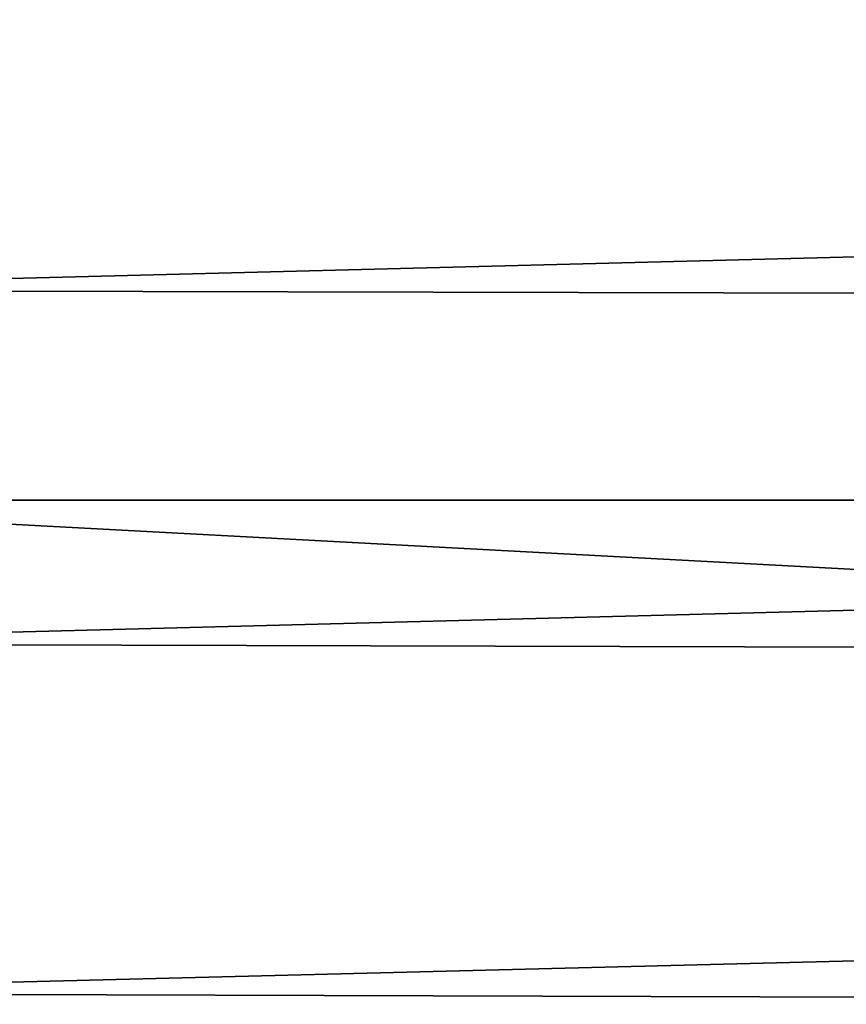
# Model space of a CAD drawing. Header units: millimetres. Extents: x -139 to 106, y -8 to 139.
# Tile 82 of 256: x -137.76 to -136.42, y 75.25 to 76.84. Entities that reach past the tile are written whole.
import ezdxf

# ---------------------------------------------------------------- set-up
doc = ezdxf.new("R2010")
doc.units = ezdxf.units.MM
doc.header["$LTSCALE"] = 53.842063
doc.layers.add('106', color=7, linetype='CONTINUOUS')
doc.layers.add('111', color=7, linetype='CONTINUOUS')

msp = doc.modelspace()

# ---------------------------------------------------------------- linework, layer by layer
at = {"layer": '106', "color": 8, "linetype": 'CONTINUOUS'}
for points in [[(-138.5, 76.403, 28.9834), (-118.2999, 76.922, 28.8929), (-138.5, 76.9662, 28.8814), (-138.5, 76.403, 28.9834)], [(-118.2999, 76.3518, 28.988), (-118.2999, 76.922, 28.8929), (-138.5, 76.403, 28.9834), (-118.2999, 76.3518, 28.988)], [(-138.5, 75.8307, 28.9923), (-118.2999, 76.3518, 28.988), (-138.5, 76.403, 28.9834), (-138.5, 75.8307, 28.9923)], [(-118.2999, 75.7737, 28.988), (-118.2999, 76.3518, 28.988), (-138.5, 75.8307, 28.9923), (-118.2999, 75.7737, 28.988)], [(-138.5, 75.2646, 28.9078), (-118.2999, 75.7737, 28.988), (-138.5, 75.8307, 28.9923), (-138.5, 75.2646, 28.9078)], [(-118.2999, 75.2036, 28.8929), (-118.2999, 75.7737, 28.988), (-138.5, 75.2646, 28.9078), (-118.2999, 75.2036, 28.8929)], [(-138.5, 74.7199, 28.7321), (-118.2999, 75.2036, 28.8929), (-138.5, 75.2646, 28.9078), (-138.5, 74.7199, 28.7321)]]:
    msp.add_3dface(points, dxfattribs=at)
at = {"layer": '111', "color": 8, "linetype": 'CONTINUOUS'}
for points in [[(-138.5, 76.0628, -20), (-138.5, 78.1986, -19.8856), (-118.2998, 76.0627, -20), (-138.5, 76.0628, -20)], [(-118.2998, 76.0627, -20), (-138.5, 78.1986, -19.8856), (-118.2998, 77.1455, -19.9707), (-118.2998, 76.0627, -20)], [(-138.5, 73.9269, -19.8856), (-138.5, 76.0628, -20), (-118.2998, 74.98, -19.9707), (-138.5, 73.9269, -19.8856)], [(-118.2998, 74.98, -19.9707), (-138.5, 76.0628, -20), (-118.2998, 76.0627, -20), (-118.2998, 74.98, -19.9707)]]:
    msp.add_3dface(points, dxfattribs=at)

doc.saveas('drawing.dxf')
